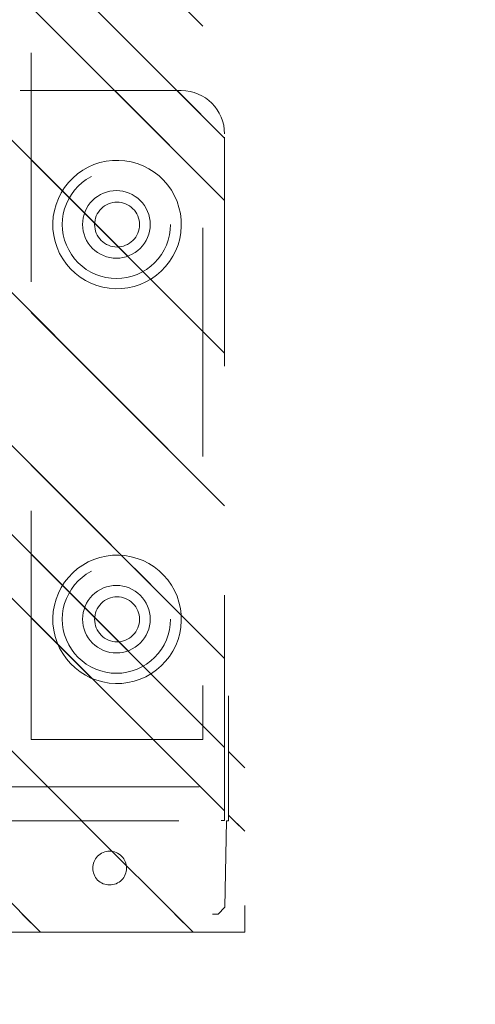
# Model space of a CAD drawing. Header units: inches. Extents: x -407.5 to -311.5, y -87.6 to -3.7.
# Tile 9 of 42: x -352 to -349.3, y -73 to -67.3. Entities that reach past the tile are written whole.
import ezdxf

# ---------------------------------------------------------------- set-up
doc = ezdxf.new("R2010")
doc.units = ezdxf.units.IN
doc.header["$LTSCALE"] = 32
doc.header["$MEASUREMENT"] = 0
doc.linetypes.add('Dash Style-1', pattern=[0.083328, 0.041656, -0.041672])
for name, color, linetype, lineweight in [('DashLineFill', 7, 'Dash Style-1', 13), ('Drawing', 7, 'Continuous', 18), ('None', 7, 'Continuous', 18), ('SolidLine', 7, 'Continuous', 15)]:
    doc.layers.add(name, color=color, linetype=linetype, lineweight=lineweight)
pattern_1 = [(45, (0, 0), (-1.61301565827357, 1.935715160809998), []), (45, (-1.0608, 1.0608), (-0.4723460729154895, 0.4167612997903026), [])]

# ---------------------------------------------------------------- blocks, each defined once
blk = doc.blocks.new('1BRPT9-Bracket (2D)')
at = {"layer": 'DashLineFill', "linetype": 'Continuous', "lineweight": 13}
h = blk.add_hatch(dxfattribs=at)
h.set_pattern_fill('Steel', color=253, style=0, pattern_type=2)
h.set_pattern_definition(pattern_1)
edge = h.paths.add_edge_path()
edge.add_arc((1.677931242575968, -8.488188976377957), 0.2519685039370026, 269.999999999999, 360.0000000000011)
edge.add_line((1.929899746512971, -8.488188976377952), (1.929899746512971, -7.480314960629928))
edge.add_line((1.929899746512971, -7.480314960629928), (2.323600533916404, -7.480314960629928))
edge.add_line((2.323600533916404, -7.480314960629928), (2.323600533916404, 7.461135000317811))
edge.add_line((2.323600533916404, 7.461135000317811), (1.929899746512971, 7.480314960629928))
edge.add_line((1.929899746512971, 7.480314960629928), (1.929899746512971, 8.488188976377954))
edge.add_arc((1.677931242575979, 8.488188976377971), 0.2519685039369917, 359.999999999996, 450.0000000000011)
edge.add_line((1.677931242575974, 8.740157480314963), (-2.32206875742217, 8.740157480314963))
edge.add_line((-2.32206875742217, 8.740157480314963), (-2.32206875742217, -8.74015748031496))
edge.add_line((-2.32206875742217, -8.74015748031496), (1.677931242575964, -8.74015748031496))
h = blk.add_hatch(dxfattribs=at)
h.set_pattern_fill('Steel', color=253, style=0, pattern_type=2)
h.set_pattern_definition(pattern_1)
h.paths.add_polyline_path([(-1.148840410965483, -8.425196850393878), (-1.179711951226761, -8.423680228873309), (-1.210286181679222, -8.419144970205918), (-1.240268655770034, -8.411634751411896), (-1.269370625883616, -8.401221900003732), (-1.297311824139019, -8.388006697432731), (-1.32382316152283, -8.372116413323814), (-1.348649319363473, -8.353704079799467), (-1.371551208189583, -8.33294701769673), (-1.392308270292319, -8.31004512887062), (-1.410720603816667, -8.285218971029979), (-1.426610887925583, -8.258707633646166), (-1.439826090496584, -8.230766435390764), (-1.450238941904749, -8.201664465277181), (-1.457749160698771, -8.17168199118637), (-1.462284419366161, -8.141107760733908), (-1.463801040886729, -8.11023622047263), (-1.462284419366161, -8.079364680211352), (-1.457749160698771, -8.048790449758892), (-1.450238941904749, -8.018807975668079), (-1.439826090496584, -7.989706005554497), (-1.426610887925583, -7.961764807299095), (-1.410720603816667, -7.935253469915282), (-1.392308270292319, -7.91042731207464), (-1.371551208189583, -7.887525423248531), (-1.348649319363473, -7.866768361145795), (-1.32382316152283, -7.848356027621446), (-1.297311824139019, -7.832465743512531), (-1.269370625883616, -7.819250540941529), (-1.240268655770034, -7.808837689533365), (-1.210286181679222, -7.801327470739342), (-1.179711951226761, -7.796792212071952), (-1.148840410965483, -7.795275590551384), (-1.117968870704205, -7.796792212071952), (-1.087394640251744, -7.801327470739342), (-1.057412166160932, -7.808837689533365), (-1.02831019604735, -7.819250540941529), (-1.000368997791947, -7.832465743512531), (-0.9738576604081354, -7.848356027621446), (-0.9490315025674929, -7.866768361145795), (-0.926129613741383, -7.887525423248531), (-0.905372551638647, -7.91042731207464), (-0.8869602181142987, -7.935253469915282), (-0.8710699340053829, -7.961764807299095), (-0.8578547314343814, -7.989706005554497), (-0.8474418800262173, -8.018807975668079), (-0.8399316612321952, -8.048790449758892), (-0.8353964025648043, -8.079364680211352), (-0.8338797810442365, -8.11023622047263), (-0.8353964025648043, -8.141107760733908), (-0.8399316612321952, -8.17168199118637), (-0.8474418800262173, -8.201664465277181), (-0.8578547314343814, -8.230766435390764), (-0.8710699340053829, -8.258707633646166), (-0.8869602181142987, -8.285218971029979), (-0.905372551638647, -8.31004512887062), (-0.926129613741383, -8.33294701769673), (-0.9490315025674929, -8.353704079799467), (-0.9738576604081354, -8.372116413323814), (-1.000368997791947, -8.388006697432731), (-1.02831019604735, -8.401221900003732), (-1.057412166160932, -8.411634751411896), (-1.087394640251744, -8.419144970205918), (-1.117968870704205, -8.423680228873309)])
h = blk.add_hatch(dxfattribs=at)
h.set_pattern_fill('Steel', color=253, style=0, pattern_type=2)
h.set_pattern_definition(pattern_1)
h.paths.add_polyline_path([(1.150372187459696, -8.425196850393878), (1.119500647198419, -8.423680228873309), (1.088926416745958, -8.419144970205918), (1.058943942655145, -8.411634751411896), (1.029841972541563, -8.401221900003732), (1.00190077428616, -8.388006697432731), (0.9753894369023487, -8.372116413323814), (0.9505632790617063, -8.353704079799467), (0.9276613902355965, -8.33294701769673), (0.9069043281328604, -8.31004512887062), (0.8884919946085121, -8.285218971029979), (0.8726017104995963, -8.258707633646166), (0.8593865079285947, -8.230766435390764), (0.8489736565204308, -8.201664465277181), (0.8414634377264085, -8.17168199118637), (0.8369281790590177, -8.141107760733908), (0.8354115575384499, -8.11023622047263), (0.8369281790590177, -8.079364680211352), (0.8414634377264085, -8.048790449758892), (0.8489736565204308, -8.018807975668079), (0.8593865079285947, -7.989706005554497), (0.8726017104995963, -7.961764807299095), (0.8884919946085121, -7.935253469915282), (0.9069043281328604, -7.91042731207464), (0.9276613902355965, -7.887525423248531), (0.9505632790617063, -7.866768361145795), (0.9753894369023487, -7.848356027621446), (1.00190077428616, -7.832465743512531), (1.029841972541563, -7.819250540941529), (1.058943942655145, -7.808837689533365), (1.088926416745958, -7.801327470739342), (1.119500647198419, -7.796792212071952), (1.150372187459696, -7.795275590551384), (1.181243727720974, -7.796792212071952), (1.211817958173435, -7.801327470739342), (1.241800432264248, -7.808837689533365), (1.27090240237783, -7.819250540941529), (1.298843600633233, -7.832465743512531), (1.325354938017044, -7.848356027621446), (1.350181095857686, -7.866768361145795), (1.373082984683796, -7.887525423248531), (1.393840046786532, -7.91042731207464), (1.41225238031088, -7.935253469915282), (1.428142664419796, -7.961764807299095), (1.441357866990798, -7.989706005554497), (1.451770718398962, -8.018807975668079), (1.459280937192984, -8.048790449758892), (1.463816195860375, -8.079364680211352), (1.465332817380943, -8.11023622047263), (1.463816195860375, -8.141107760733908), (1.459280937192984, -8.17168199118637), (1.451770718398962, -8.201664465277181), (1.441357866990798, -8.230766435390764), (1.428142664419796, -8.258707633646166), (1.41225238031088, -8.285218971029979), (1.393840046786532, -8.31004512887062), (1.373082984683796, -8.33294701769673), (1.350181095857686, -8.353704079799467), (1.325354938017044, -8.372116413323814), (1.298843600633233, -8.388006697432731), (1.27090240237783, -8.401221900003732), (1.241800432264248, -8.411634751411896), (1.211817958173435, -8.419144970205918), (1.181243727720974, -8.423680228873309)])
h = blk.add_hatch(dxfattribs=at)
h.set_pattern_fill('Steel', color=253, style=0, pattern_type=2)
h.set_pattern_definition(pattern_1)
h.paths.add_polyline_path([(-1.148840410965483, -8.307086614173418), (-1.168135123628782, -8.306138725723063), (-1.187244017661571, -8.303304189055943), (-1.20598306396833, -8.29861030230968), (-1.22417179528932, -8.292102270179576), (-1.241635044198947, -8.2838427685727), (-1.25820463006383, -8.273911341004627), (-1.273720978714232, -8.262403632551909), (-1.288034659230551, -8.2494304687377), (-1.301007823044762, -8.23511678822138), (-1.31251553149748, -8.219600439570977), (-1.322446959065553, -8.203030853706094), (-1.330706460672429, -8.185567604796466), (-1.337214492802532, -8.167378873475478), (-1.341908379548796, -8.148639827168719), (-1.344742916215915, -8.12953093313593), (-1.34569080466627, -8.11023622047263), (-1.344742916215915, -8.090941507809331), (-1.341908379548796, -8.071832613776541), (-1.337214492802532, -8.053093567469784), (-1.330706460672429, -8.034904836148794), (-1.322446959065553, -8.017441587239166), (-1.31251553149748, -8.000872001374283), (-1.301007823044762, -7.985355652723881), (-1.288034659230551, -7.971041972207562), (-1.273720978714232, -7.958068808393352), (-1.25820463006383, -7.946561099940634), (-1.241635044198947, -7.936629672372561), (-1.22417179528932, -7.928370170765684), (-1.20598306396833, -7.921862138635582), (-1.187244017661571, -7.917168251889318), (-1.168135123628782, -7.914333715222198), (-1.148840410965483, -7.913385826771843), (-1.129545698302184, -7.914333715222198), (-1.110436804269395, -7.917168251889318), (-1.091697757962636, -7.921862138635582), (-1.073509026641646, -7.928370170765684), (-1.056045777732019, -7.936629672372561), (-1.039476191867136, -7.946561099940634), (-1.023959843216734, -7.958068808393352), (-1.009646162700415, -7.971041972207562), (-0.996672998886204, -7.985355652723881), (-0.9851652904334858, -8.000872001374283), (-0.975233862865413, -8.017441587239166), (-0.9669743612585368, -8.034904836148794), (-0.960466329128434, -8.053093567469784), (-0.9557724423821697, -8.071832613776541), (-0.9529379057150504, -8.090941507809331), (-0.9519900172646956, -8.11023622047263), (-0.9529379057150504, -8.12953093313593), (-0.9557724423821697, -8.148639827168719), (-0.960466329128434, -8.167378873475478), (-0.9669743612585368, -8.185567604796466), (-0.975233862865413, -8.203030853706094), (-0.9851652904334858, -8.219600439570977), (-0.996672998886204, -8.23511678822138), (-1.009646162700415, -8.2494304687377), (-1.023959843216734, -8.262403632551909), (-1.039476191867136, -8.273911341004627), (-1.056045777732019, -8.2838427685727), (-1.073509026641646, -8.292102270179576), (-1.091697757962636, -8.29861030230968), (-1.110436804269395, -8.303304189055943), (-1.129545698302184, -8.306138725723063)])
h = blk.add_hatch(dxfattribs=at)
h.set_pattern_fill('Steel', color=253, style=0, pattern_type=2)
h.set_pattern_definition(pattern_1)
h.paths.add_polyline_path([(1.150372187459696, -8.307086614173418), (1.131077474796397, -8.306138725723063), (1.111968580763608, -8.303304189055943), (1.093229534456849, -8.29861030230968), (1.07504080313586, -8.292102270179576), (1.057577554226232, -8.2838427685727), (1.04100796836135, -8.273911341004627), (1.025491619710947, -8.262403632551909), (1.011177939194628, -8.2494304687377), (0.9982047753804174, -8.23511678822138), (0.9866970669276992, -8.219600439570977), (0.9767656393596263, -8.203030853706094), (0.9685061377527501, -8.185567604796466), (0.9619981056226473, -8.167378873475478), (0.9573042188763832, -8.148639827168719), (0.9544696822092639, -8.12953093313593), (0.9535217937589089, -8.11023622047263), (0.9544696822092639, -8.090941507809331), (0.9573042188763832, -8.071832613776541), (0.9619981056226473, -8.053093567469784), (0.9685061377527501, -8.034904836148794), (0.9767656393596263, -8.017441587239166), (0.9866970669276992, -8.000872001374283), (0.9982047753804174, -7.985355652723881), (1.011177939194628, -7.971041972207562), (1.025491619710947, -7.958068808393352), (1.04100796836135, -7.946561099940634), (1.057577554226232, -7.936629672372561), (1.07504080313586, -7.928370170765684), (1.093229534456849, -7.921862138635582), (1.111968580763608, -7.917168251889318), (1.131077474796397, -7.914333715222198), (1.150372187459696, -7.913385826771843), (1.169666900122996, -7.914333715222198), (1.188775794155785, -7.917168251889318), (1.207514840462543, -7.921862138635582), (1.225703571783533, -7.928370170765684), (1.243166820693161, -7.936629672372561), (1.259736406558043, -7.946561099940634), (1.275252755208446, -7.958068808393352), (1.289566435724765, -7.971041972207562), (1.302539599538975, -7.985355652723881), (1.314047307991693, -8.000872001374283), (1.323978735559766, -8.017441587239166), (1.332238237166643, -8.034904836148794), (1.338746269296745, -8.053093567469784), (1.34344015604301, -8.071832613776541), (1.346274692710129, -8.090941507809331), (1.347222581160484, -8.11023622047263), (1.346274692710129, -8.12953093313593), (1.34344015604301, -8.148639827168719), (1.338746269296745, -8.167378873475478), (1.332238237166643, -8.185567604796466), (1.323978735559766, -8.203030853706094), (1.314047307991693, -8.219600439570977), (1.302539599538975, -8.23511678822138), (1.289566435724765, -8.2494304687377), (1.275252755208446, -8.262403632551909), (1.259736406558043, -8.273911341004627), (1.243166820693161, -8.2838427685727), (1.225703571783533, -8.292102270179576), (1.207514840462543, -8.29861030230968), (1.188775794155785, -8.303304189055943), (1.169666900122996, -8.306138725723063)])
at = {"layer": 'DashLineFill'}
blk.add_line((-2.125218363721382, 8.740157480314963), (-2.125218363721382, -8.74015748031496), dxfattribs=at)
at = {"layer": 'DashLineFill', "flags": 128}
blk.add_lwpolyline([(1.677931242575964, -8.74015748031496, 0.4142135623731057), (1.929899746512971, -8.488188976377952), (1.929899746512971, -7.480314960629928), (2.323600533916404, -7.480314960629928), (2.323600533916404, 7.461135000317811), (1.929899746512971, 7.480314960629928), (1.929899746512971, 8.488188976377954, 0.4142135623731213), (1.677931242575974, 8.740157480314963), (-2.32206875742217, 8.740157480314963), (-2.32206875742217, -8.74015748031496)], format="xyb", close=True, dxfattribs=at)
for points in [[(-1.148840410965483, -8.425196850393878), (-1.179711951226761, -8.423680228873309), (-1.210286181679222, -8.419144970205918), (-1.240268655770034, -8.411634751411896), (-1.269370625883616, -8.401221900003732), (-1.297311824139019, -8.388006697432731), (-1.32382316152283, -8.372116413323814), (-1.348649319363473, -8.353704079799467), (-1.371551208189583, -8.33294701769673), (-1.392308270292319, -8.31004512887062), (-1.410720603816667, -8.285218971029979), (-1.426610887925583, -8.258707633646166), (-1.439826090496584, -8.230766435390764), (-1.450238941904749, -8.201664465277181), (-1.457749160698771, -8.17168199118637), (-1.462284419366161, -8.141107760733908), (-1.463801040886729, -8.11023622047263), (-1.462284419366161, -8.079364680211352), (-1.457749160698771, -8.048790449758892), (-1.450238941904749, -8.018807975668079), (-1.439826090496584, -7.989706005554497), (-1.426610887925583, -7.961764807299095), (-1.410720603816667, -7.935253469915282), (-1.392308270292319, -7.91042731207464), (-1.371551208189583, -7.887525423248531), (-1.348649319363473, -7.866768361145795), (-1.32382316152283, -7.848356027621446), (-1.297311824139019, -7.832465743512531), (-1.269370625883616, -7.819250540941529), (-1.240268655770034, -7.808837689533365), (-1.210286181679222, -7.801327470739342), (-1.179711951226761, -7.796792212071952), (-1.148840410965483, -7.795275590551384), (-1.117968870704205, -7.796792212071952), (-1.087394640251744, -7.801327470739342), (-1.057412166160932, -7.808837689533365), (-1.02831019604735, -7.819250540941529), (-1.000368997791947, -7.832465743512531), (-0.9738576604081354, -7.848356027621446), (-0.9490315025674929, -7.866768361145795), (-0.926129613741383, -7.887525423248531), (-0.905372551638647, -7.91042731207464), (-0.8869602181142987, -7.935253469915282), (-0.8710699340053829, -7.961764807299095), (-0.8578547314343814, -7.989706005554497), (-0.8474418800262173, -8.018807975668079), (-0.8399316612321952, -8.048790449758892), (-0.8353964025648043, -8.079364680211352), (-0.8338797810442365, -8.11023622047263), (-0.8353964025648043, -8.141107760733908), (-0.8399316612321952, -8.17168199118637), (-0.8474418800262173, -8.201664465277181), (-0.8578547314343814, -8.230766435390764), (-0.8710699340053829, -8.258707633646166), (-0.8869602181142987, -8.285218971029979), (-0.905372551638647, -8.31004512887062), (-0.926129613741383, -8.33294701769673), (-0.9490315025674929, -8.353704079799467), (-0.9738576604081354, -8.372116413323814), (-1.000368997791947, -8.388006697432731), (-1.02831019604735, -8.401221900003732), (-1.057412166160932, -8.411634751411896), (-1.087394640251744, -8.419144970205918), (-1.117968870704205, -8.423680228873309)], [(1.150372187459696, -8.425196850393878), (1.119500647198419, -8.423680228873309), (1.088926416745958, -8.419144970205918), (1.058943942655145, -8.411634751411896), (1.029841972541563, -8.401221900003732), (1.00190077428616, -8.388006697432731), (0.9753894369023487, -8.372116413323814), (0.9505632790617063, -8.353704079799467), (0.9276613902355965, -8.33294701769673), (0.9069043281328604, -8.31004512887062), (0.8884919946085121, -8.285218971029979), (0.8726017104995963, -8.258707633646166), (0.8593865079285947, -8.230766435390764), (0.8489736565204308, -8.201664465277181), (0.8414634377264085, -8.17168199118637), (0.8369281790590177, -8.141107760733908), (0.8354115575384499, -8.11023622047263), (0.8369281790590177, -8.079364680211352), (0.8414634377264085, -8.048790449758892), (0.8489736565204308, -8.018807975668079), (0.8593865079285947, -7.989706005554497), (0.8726017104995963, -7.961764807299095), (0.8884919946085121, -7.935253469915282), (0.9069043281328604, -7.91042731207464), (0.9276613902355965, -7.887525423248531), (0.9505632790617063, -7.866768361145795), (0.9753894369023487, -7.848356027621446), (1.00190077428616, -7.832465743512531), (1.029841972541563, -7.819250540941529), (1.058943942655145, -7.808837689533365), (1.088926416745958, -7.801327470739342), (1.119500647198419, -7.796792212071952), (1.150372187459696, -7.795275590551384), (1.181243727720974, -7.796792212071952), (1.211817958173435, -7.801327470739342), (1.241800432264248, -7.808837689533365), (1.27090240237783, -7.819250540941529), (1.298843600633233, -7.832465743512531), (1.325354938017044, -7.848356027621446), (1.350181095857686, -7.866768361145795), (1.373082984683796, -7.887525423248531), (1.393840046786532, -7.91042731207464), (1.41225238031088, -7.935253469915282), (1.428142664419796, -7.961764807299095), (1.441357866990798, -7.989706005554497), (1.451770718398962, -8.018807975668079), (1.459280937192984, -8.048790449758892), (1.463816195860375, -8.079364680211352), (1.465332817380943, -8.11023622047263), (1.463816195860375, -8.141107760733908), (1.459280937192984, -8.17168199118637), (1.451770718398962, -8.201664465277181), (1.441357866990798, -8.230766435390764), (1.428142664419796, -8.258707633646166), (1.41225238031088, -8.285218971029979), (1.393840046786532, -8.31004512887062), (1.373082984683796, -8.33294701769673), (1.350181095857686, -8.353704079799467), (1.325354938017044, -8.372116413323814), (1.298843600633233, -8.388006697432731), (1.27090240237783, -8.401221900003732), (1.241800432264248, -8.411634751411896), (1.211817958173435, -8.419144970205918), (1.181243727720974, -8.423680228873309)], [(-1.148840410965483, -8.307086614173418), (-1.168135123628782, -8.306138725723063), (-1.187244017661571, -8.303304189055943), (-1.20598306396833, -8.29861030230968), (-1.22417179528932, -8.292102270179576), (-1.241635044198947, -8.2838427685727), (-1.25820463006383, -8.273911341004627), (-1.273720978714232, -8.262403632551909), (-1.288034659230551, -8.2494304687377), (-1.301007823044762, -8.23511678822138), (-1.31251553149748, -8.219600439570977), (-1.322446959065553, -8.203030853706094), (-1.330706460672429, -8.185567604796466), (-1.337214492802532, -8.167378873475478), (-1.341908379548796, -8.148639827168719), (-1.344742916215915, -8.12953093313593), (-1.34569080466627, -8.11023622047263), (-1.344742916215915, -8.090941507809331), (-1.341908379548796, -8.071832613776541), (-1.337214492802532, -8.053093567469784), (-1.330706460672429, -8.034904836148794), (-1.322446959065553, -8.017441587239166), (-1.31251553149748, -8.000872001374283), (-1.301007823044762, -7.985355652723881), (-1.288034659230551, -7.971041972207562), (-1.273720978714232, -7.958068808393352), (-1.25820463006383, -7.946561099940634), (-1.241635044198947, -7.936629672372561), (-1.22417179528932, -7.928370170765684), (-1.20598306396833, -7.921862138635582), (-1.187244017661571, -7.917168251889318), (-1.168135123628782, -7.914333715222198), (-1.148840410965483, -7.913385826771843), (-1.129545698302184, -7.914333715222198), (-1.110436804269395, -7.917168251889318), (-1.091697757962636, -7.921862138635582), (-1.073509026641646, -7.928370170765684), (-1.056045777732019, -7.936629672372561), (-1.039476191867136, -7.946561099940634), (-1.023959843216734, -7.958068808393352), (-1.009646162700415, -7.971041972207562), (-0.996672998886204, -7.985355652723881), (-0.9851652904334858, -8.000872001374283), (-0.975233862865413, -8.017441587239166), (-0.9669743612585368, -8.034904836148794), (-0.960466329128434, -8.053093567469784), (-0.9557724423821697, -8.071832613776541), (-0.9529379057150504, -8.090941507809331), (-0.9519900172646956, -8.11023622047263), (-0.9529379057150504, -8.12953093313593), (-0.9557724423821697, -8.148639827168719), (-0.960466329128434, -8.167378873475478), (-0.9669743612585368, -8.185567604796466), (-0.975233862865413, -8.203030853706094), (-0.9851652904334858, -8.219600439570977), (-0.996672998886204, -8.23511678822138), (-1.009646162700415, -8.2494304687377), (-1.023959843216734, -8.262403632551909), (-1.039476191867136, -8.273911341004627), (-1.056045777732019, -8.2838427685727), (-1.073509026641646, -8.292102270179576), (-1.091697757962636, -8.29861030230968), (-1.110436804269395, -8.303304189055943), (-1.129545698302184, -8.306138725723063)], [(1.150372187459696, -8.307086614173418), (1.131077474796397, -8.306138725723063), (1.111968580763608, -8.303304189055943), (1.093229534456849, -8.29861030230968), (1.07504080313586, -8.292102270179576), (1.057577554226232, -8.2838427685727), (1.04100796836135, -8.273911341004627), (1.025491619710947, -8.262403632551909), (1.011177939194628, -8.2494304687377), (0.9982047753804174, -8.23511678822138), (0.9866970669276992, -8.219600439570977), (0.9767656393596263, -8.203030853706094), (0.9685061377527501, -8.185567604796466), (0.9619981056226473, -8.167378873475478), (0.9573042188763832, -8.148639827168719), (0.9544696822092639, -8.12953093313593), (0.9535217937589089, -8.11023622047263), (0.9544696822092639, -8.090941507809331), (0.9573042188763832, -8.071832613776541), (0.9619981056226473, -8.053093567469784), (0.9685061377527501, -8.034904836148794), (0.9767656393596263, -8.017441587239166), (0.9866970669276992, -8.000872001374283), (0.9982047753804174, -7.985355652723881), (1.011177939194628, -7.971041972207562), (1.025491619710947, -7.958068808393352), (1.04100796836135, -7.946561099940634), (1.057577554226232, -7.936629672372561), (1.07504080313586, -7.928370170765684), (1.093229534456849, -7.921862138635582), (1.111968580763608, -7.917168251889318), (1.131077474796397, -7.914333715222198), (1.150372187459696, -7.913385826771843), (1.169666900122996, -7.914333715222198), (1.188775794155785, -7.917168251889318), (1.207514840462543, -7.921862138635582), (1.225703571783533, -7.928370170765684), (1.243166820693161, -7.936629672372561), (1.259736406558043, -7.946561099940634), (1.275252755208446, -7.958068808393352), (1.289566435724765, -7.971041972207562), (1.302539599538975, -7.985355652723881), (1.314047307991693, -8.000872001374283), (1.323978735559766, -8.017441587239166), (1.332238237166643, -8.034904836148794), (1.338746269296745, -8.053093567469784), (1.34344015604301, -8.071832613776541), (1.346274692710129, -8.090941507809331), (1.347222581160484, -8.11023622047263), (1.346274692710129, -8.12953093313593), (1.34344015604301, -8.148639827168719), (1.338746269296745, -8.167378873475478), (1.332238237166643, -8.185567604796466), (1.323978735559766, -8.203030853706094), (1.314047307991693, -8.219600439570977), (1.302539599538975, -8.23511678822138), (1.289566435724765, -8.2494304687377), (1.275252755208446, -8.262403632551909), (1.259736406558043, -8.273911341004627), (1.243166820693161, -8.2838427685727), (1.225703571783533, -8.292102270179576), (1.207514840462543, -8.29861030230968), (1.188775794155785, -8.303304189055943), (1.169666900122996, -8.306138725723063)]]:
    blk.add_lwpolyline(points, close=True, dxfattribs=at)
blk = doc.blocks.new('1BRPT8_Cover (2D)')
at = {"layer": 'DashLineFill', "linetype": 'Continuous', "lineweight": 13}
h = blk.add_hatch(dxfattribs=at)
h.set_pattern_fill('Steel', color=253, style=0, pattern_type=2)
h.set_pattern_definition(pattern_1)
h.paths.add_polyline_path([(-1.594488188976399, -8.763779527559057), (-2.322834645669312, -8.763779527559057), (-2.322834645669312, -8.751066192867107), (-2.826068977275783, -8.742282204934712), (-2.866441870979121, -8.70280193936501), (-2.866441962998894, -6.672971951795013), (-2.84717538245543, -6.653289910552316), (-2.322834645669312, -6.644137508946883), (-2.322834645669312, -6.584208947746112), (-2.847175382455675, -6.575056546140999), (-2.866441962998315, -6.555374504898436), (-2.866441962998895, -4.468247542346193), (-2.847175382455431, -4.448565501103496), (-2.322834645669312, -4.439413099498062), (-2.322834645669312, -4.37948453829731), (-2.847175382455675, -4.370332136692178), (-2.866441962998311, -4.350650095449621), (-2.866441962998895, -2.263523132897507), (-2.847175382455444, -2.243841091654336), (-2.322834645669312, -2.234688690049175), (-2.322834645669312, -2.174760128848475), (-2.847175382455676, -2.165607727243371), (-2.866441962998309, -2.145925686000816), (-2.866441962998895, -0.05879872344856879), (-2.847175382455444, -0.03911668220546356), (-2.322834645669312, -0.02996428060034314), (-2.322834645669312, 0.02996428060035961), (-2.847175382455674, 0.03911668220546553), (-2.866441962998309, 0.05879872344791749), (-2.866441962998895, 2.145925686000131), (-2.847175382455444, 2.165607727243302), (-2.322834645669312, 2.174760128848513), (-2.322834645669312, 2.234688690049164), (-2.847175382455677, 2.243841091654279), (-2.866441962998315, 2.263523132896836), (-2.866441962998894, 4.350650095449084), (-2.84717538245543, 4.37033213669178), (-2.322834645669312, 4.379484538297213), (-2.322834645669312, 4.439413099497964), (-2.847175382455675, 4.448565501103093), (-2.866441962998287, 4.46824754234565), (-2.865499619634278, 6.55537450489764), (-2.84717538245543, 6.575056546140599), (-2.322834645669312, 6.584208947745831), (-2.322834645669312, 6.644137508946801), (-2.847175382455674, 6.653289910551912), (-2.866441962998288, 6.672971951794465), (-2.866441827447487, 8.702801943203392), (-2.826068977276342, 8.742282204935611), (-1.594488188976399, 8.763779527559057), (-1.594488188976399, 8.858267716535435), (-2.97244094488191, 8.858267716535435), (-2.97244094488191, -8.858267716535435), (-1.594488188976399, -8.858267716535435)])
h = blk.add_hatch(dxfattribs=at)
h.set_pattern_fill('Steel', color=253, style=0, pattern_type=2)
h.set_pattern_definition(pattern_1)
h.paths.add_polyline_path([(-2.322834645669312, 8.858267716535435), (-2.322834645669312, -8.858267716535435), (-2.97244094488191, -8.858267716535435), (-2.97244094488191, 8.858267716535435)])
at = {"layer": 'DashLineFill', "flags": 128}
for points in [[(-1.594488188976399, -8.763779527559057), (-2.322834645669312, -8.763779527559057), (-2.322834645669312, -8.751066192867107), (-2.826068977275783, -8.742282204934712), (-2.866441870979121, -8.70280193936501), (-2.866441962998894, -6.672971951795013), (-2.84717538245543, -6.653289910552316), (-2.322834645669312, -6.644137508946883), (-2.322834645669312, -6.584208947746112), (-2.847175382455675, -6.575056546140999), (-2.866441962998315, -6.555374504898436), (-2.866441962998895, -4.468247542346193), (-2.847175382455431, -4.448565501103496), (-2.322834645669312, -4.439413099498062), (-2.322834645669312, -4.37948453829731), (-2.847175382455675, -4.370332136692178), (-2.866441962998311, -4.350650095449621), (-2.866441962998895, -2.263523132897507), (-2.847175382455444, -2.243841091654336), (-2.322834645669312, -2.234688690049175), (-2.322834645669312, -2.174760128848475), (-2.847175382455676, -2.165607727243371), (-2.866441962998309, -2.145925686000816), (-2.866441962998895, -0.05879872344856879), (-2.847175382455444, -0.03911668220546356), (-2.322834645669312, -0.02996428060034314), (-2.322834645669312, 0.02996428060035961), (-2.847175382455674, 0.03911668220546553), (-2.866441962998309, 0.05879872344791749), (-2.866441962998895, 2.145925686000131), (-2.847175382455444, 2.165607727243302), (-2.322834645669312, 2.174760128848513), (-2.322834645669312, 2.234688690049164), (-2.847175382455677, 2.243841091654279), (-2.866441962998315, 2.263523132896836), (-2.866441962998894, 4.350650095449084), (-2.84717538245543, 4.37033213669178), (-2.322834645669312, 4.379484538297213), (-2.322834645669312, 4.439413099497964), (-2.847175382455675, 4.448565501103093), (-2.866441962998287, 4.46824754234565), (-2.865499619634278, 6.55537450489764), (-2.84717538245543, 6.575056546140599), (-2.322834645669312, 6.584208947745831), (-2.322834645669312, 6.644137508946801), (-2.847175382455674, 6.653289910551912), (-2.866441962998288, 6.672971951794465), (-2.866441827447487, 8.702801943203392), (-2.826068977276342, 8.742282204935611), (-1.594488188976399, 8.763779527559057), (-1.594488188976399, 8.858267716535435), (-2.97244094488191, 8.858267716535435), (-2.97244094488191, -8.858267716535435), (-1.594488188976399, -8.858267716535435)], [(-2.322834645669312, 8.858267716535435), (-2.322834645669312, -8.858267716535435), (-2.97244094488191, -8.858267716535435), (-2.97244094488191, 8.858267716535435)]]:
    blk.add_lwpolyline(points, close=True, dxfattribs=at)
at = {"layer": 'SolidLine', "flags": 128}
blk.add_lwpolyline([(-2.500000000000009, -8.070866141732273), (-2.500473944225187, -8.080513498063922), (-2.501891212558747, -8.09006794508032), (-2.504238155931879, -8.099437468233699), (-2.507492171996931, -8.108531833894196), (-2.511621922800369, -8.11726345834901), (-2.516587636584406, -8.125548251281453), (-2.522341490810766, -8.133306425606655), (-2.528828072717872, -8.140463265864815), (-2.535984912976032, -8.146949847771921), (-2.543743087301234, -8.15270370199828), (-2.552027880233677, -8.157669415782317), (-2.560759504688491, -8.161799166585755), (-2.569853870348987, -8.165053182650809), (-2.579223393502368, -8.16740012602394), (-2.588777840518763, -8.1688173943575), (-2.598425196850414, -8.169291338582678), (-2.608072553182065, -8.1688173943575), (-2.61762700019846, -8.16740012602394), (-2.626996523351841, -8.165053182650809), (-2.636090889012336, -8.161799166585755), (-2.644822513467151, -8.157669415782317), (-2.653107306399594, -8.15270370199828), (-2.660865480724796, -8.146949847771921), (-2.668022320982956, -8.140463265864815), (-2.674508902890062, -8.133306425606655), (-2.680262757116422, -8.125548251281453), (-2.685228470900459, -8.11726345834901), (-2.689358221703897, -8.108531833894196), (-2.692612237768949, -8.099437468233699), (-2.694959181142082, -8.09006794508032), (-2.696376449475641, -8.080513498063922), (-2.696850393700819, -8.070866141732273), (-2.696376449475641, -8.061218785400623), (-2.694959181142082, -8.051664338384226), (-2.692612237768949, -8.042294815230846), (-2.689358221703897, -8.03320044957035), (-2.685228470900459, -8.024468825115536), (-2.680262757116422, -8.016184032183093), (-2.674508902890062, -8.00842585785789), (-2.668022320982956, -8.00126901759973), (-2.660865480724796, -7.994782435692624), (-2.653107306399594, -7.989028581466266), (-2.644822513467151, -7.984062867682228), (-2.636090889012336, -7.97993311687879), (-2.626996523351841, -7.976679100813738), (-2.61762700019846, -7.974332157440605), (-2.608072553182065, -7.972914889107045), (-2.598425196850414, -7.972440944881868), (-2.588777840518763, -7.972914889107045), (-2.579223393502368, -7.974332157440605), (-2.569853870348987, -7.976679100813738), (-2.560759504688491, -7.97993311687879), (-2.552027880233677, -7.984062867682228), (-2.543743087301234, -7.989028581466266), (-2.535984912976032, -7.994782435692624), (-2.528828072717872, -8.00126901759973), (-2.522341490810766, -8.00842585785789), (-2.516587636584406, -8.016184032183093), (-2.511621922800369, -8.024468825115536), (-2.507492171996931, -8.03320044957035), (-2.504238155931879, -8.042294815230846), (-2.501891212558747, -8.051664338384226), (-2.500473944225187, -8.061218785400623)], close=True, dxfattribs=at)
blk = doc.blocks.new('1BRPT6-LeftBeam (2D)')
at = {"layer": 'DashLineFill', "linetype": 'Continuous', "lineweight": 13}
h = blk.add_hatch(dxfattribs=at)
h.set_pattern_fill('Steel', color=253, style=0, pattern_type=2)
h.set_pattern_definition(pattern_1)
h.paths.add_polyline_path([(-1.850393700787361, 0.5000000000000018), (20.47244094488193, 0.5000000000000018), (20.47244094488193, -0.4999999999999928), (-1.850393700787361, -0.4999999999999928)])
at = {"layer": 'DashLineFill', "flags": 128}
blk.add_lwpolyline([(-1.850393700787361, 0.5000000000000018), (20.47244094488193, 0.5000000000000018), (20.47244094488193, -0.4999999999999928), (-1.850393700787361, -0.4999999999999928)], close=True, dxfattribs=at)
at = {"layer": 'SolidLine', "flags": 128}
for points in [[(-1.176804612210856, 0.3730440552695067), (-1.140108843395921, 0.373913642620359), (-1.103504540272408, 0.3711822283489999), (-1.067344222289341, 0.3648761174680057), (-1.03197613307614, 0.3550560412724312), (-0.997740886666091, 0.3418165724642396), (-0.9649681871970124, 0.3252852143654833), (-0.9339736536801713, 0.3056211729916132), (-0.9050557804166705, 0.283013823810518), (-0.878493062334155, 0.2576808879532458), (-0.8545413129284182, 0.2298663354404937), (-0.8334312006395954, 0.1998380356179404), (-0.8153660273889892, 0.1678851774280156), (-0.8005197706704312, 0.1343154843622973), (-0.7890354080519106, 0.09945225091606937), (-0.7810235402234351, 0.06363122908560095), (-0.776561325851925, 0.02719739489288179), (-0.7756917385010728, -0.009498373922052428), (-0.7784231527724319, -0.04610267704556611), (-0.784729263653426, -0.08226299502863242), (-0.7945493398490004, -0.1176310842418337), (-0.8077888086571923, -0.1518663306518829), (-0.8243201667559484, -0.1846390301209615), (-0.8439842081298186, -0.2156335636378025), (-0.8665915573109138, -0.2445514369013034), (-0.8919244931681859, -0.2711141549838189), (-0.919739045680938, -0.2950659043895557), (-0.9497673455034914, -0.3161760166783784), (-0.9817202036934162, -0.3342411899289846), (-1.015289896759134, -0.3490874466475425), (-1.050153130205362, -0.3605718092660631), (-1.085974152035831, -0.3685836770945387), (-1.12240798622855, -0.3730458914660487), (-1.159103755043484, -0.373915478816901), (-1.195708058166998, -0.371184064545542), (-1.231868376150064, -0.3648779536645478), (-1.267236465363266, -0.3550578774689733), (-1.301471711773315, -0.3418184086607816), (-1.334244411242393, -0.3252870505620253), (-1.365238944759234, -0.3056230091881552), (-1.394156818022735, -0.28301566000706), (-1.42071953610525, -0.2576827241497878), (-1.444671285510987, -0.2298681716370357), (-1.46578139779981, -0.1998398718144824), (-1.483846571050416, -0.1678870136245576), (-1.498692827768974, -0.1343173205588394), (-1.510177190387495, -0.09945408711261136), (-1.518189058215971, -0.06363306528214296), (-1.522651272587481, -0.02719923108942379), (-1.523520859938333, 0.009496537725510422), (-1.520789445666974, 0.0461008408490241), (-1.514483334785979, 0.08226115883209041), (-1.504663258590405, 0.1176292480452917), (-1.491423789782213, 0.1518644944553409), (-1.474892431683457, 0.1846371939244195), (-1.455228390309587, 0.2156317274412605), (-1.432621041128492, 0.2445496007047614), (-1.407288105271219, 0.2711123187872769), (-1.379473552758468, 0.2950640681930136), (-1.349445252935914, 0.3161741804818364), (-1.317492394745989, 0.3342393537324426), (-1.283922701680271, 0.3490856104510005), (-1.249059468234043, 0.360569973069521), (-1.213238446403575, 0.3685818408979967)], [(1.122407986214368, 0.3730440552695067), (1.159103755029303, 0.373913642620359), (1.195708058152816, 0.3711822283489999), (1.231868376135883, 0.3648761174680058), (1.267236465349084, 0.3550560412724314), (1.301471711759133, 0.3418165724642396), (1.334244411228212, 0.3252852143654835), (1.365238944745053, 0.3056211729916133), (1.394156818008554, 0.2830138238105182), (1.420719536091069, 0.2576808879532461), (1.444671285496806, 0.229866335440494), (1.465781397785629, 0.1998380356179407), (1.483846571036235, 0.167885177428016), (1.498692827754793, 0.1343154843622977), (1.510177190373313, 0.09945225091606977), (1.518189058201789, 0.06363122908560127), (1.522651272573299, 0.0271973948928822), (1.523520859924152, -0.009498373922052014), (1.520789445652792, -0.04610267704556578), (1.514483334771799, -0.08226299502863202), (1.504663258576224, -0.1176310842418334), (1.491423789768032, -0.1518663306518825), (1.474892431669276, -0.1846390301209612), (1.455228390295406, -0.2156335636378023), (1.432621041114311, -0.244551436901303), (1.407288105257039, -0.2711141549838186), (1.379473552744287, -0.2950659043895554), (1.349445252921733, -0.3161760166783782), (1.317492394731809, -0.3342411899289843), (1.28392270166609, -0.3490874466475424), (1.249059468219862, -0.360571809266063), (1.213238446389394, -0.3685836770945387), (1.176804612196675, -0.3730458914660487), (1.140108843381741, -0.373915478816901), (1.103504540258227, -0.371184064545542), (1.067344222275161, -0.3648779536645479), (1.031976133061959, -0.3550578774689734), (0.9977408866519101, -0.3418184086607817), (0.9649681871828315, -0.3252870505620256), (0.9339736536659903, -0.3056230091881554), (0.9050557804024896, -0.2830156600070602), (0.878493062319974, -0.2576827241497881), (0.8545413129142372, -0.229868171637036), (0.8334312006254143, -0.1998398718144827), (0.8153660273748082, -0.167887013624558), (0.8005197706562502, -0.1343173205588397), (0.7890354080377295, -0.09945408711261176), (0.781023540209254, -0.06363306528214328), (0.7765613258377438, -0.02719923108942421), (0.7756917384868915, 0.009496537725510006), (0.7784231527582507, 0.04610084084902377), (0.7847292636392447, 0.08226115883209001), (0.7945493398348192, 0.1176292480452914), (0.807788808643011, 0.1518644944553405), (0.8243201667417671, 0.1846371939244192), (0.8439842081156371, 0.2156317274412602), (0.8665915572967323, 0.244549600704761), (0.8919244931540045, 0.2711123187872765), (0.9197390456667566, 0.2950640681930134), (0.9497673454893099, 0.3161741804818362), (0.9817202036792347, 0.3342393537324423), (1.015289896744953, 0.3490856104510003), (1.050153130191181, 0.360569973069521), (1.085974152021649, 0.3685818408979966)], [(-1.149606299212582, 0.1308464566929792), (-1.136781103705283, 0.1302163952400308), (-1.124079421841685, 0.1283322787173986), (-1.111623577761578, 0.1252122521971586), (-1.099533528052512, 0.1208863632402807), (-1.087925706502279, 0.1153962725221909), (-1.076911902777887, 0.1087948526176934), (-1.06659818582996, 0.1011456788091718), (-1.057083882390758, 0.09252241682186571), (-1.048460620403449, 0.08300811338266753), (-1.040811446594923, 0.07269439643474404), (-1.034210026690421, 0.06168059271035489), (-1.028719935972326, 0.05007277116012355), (-1.024394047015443, 0.03798272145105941), (-1.021274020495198, 0.02552687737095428), (-1.019389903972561, 0.01282519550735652), (-1.018759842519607, 5.821374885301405e-14), (-1.019389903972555, -0.01282519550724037), (-1.021274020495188, -0.02552687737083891), (-1.024394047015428, -0.03798272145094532), (-1.028719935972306, -0.05007277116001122), (-1.034210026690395, -0.06168059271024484), (-1.040811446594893, -0.07269439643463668), (-1.048460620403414, -0.08300811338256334), (-1.05708388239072, -0.09252241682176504), (-1.066598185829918, -0.101145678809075), (-1.076911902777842, -0.1087948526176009), (-1.087925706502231, -0.1153962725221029), (-1.099533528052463, -0.1208863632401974), (-1.111623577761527, -0.1252122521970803), (-1.124079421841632, -0.1283322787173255), (-1.13678110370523, -0.1302163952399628), (-1.149606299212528, -0.1308464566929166), (-1.162431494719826, -0.1302163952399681), (-1.175133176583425, -0.128332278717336), (-1.187589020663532, -0.125212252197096), (-1.199679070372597, -0.120886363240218), (-1.211286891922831, -0.1153962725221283), (-1.222300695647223, -0.1087948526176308), (-1.232614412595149, -0.1011456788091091), (-1.242128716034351, -0.09252241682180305), (-1.250751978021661, -0.08300811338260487), (-1.258401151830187, -0.07269439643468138), (-1.265002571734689, -0.06168059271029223), (-1.270492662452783, -0.05007277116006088), (-1.274818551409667, -0.03798272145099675), (-1.277938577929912, -0.02552687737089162), (-1.279822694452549, -0.01282519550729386), (-1.280452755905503, 4.448287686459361e-15), (-1.279822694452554, 0.01282519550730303), (-1.277938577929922, 0.02552687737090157), (-1.274818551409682, 0.03798272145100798), (-1.270492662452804, 0.05007277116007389), (-1.265002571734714, 0.06168059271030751), (-1.258401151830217, 0.07269439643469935), (-1.250751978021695, 0.083008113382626), (-1.242128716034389, 0.0925224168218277), (-1.232614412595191, 0.1011456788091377), (-1.222300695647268, 0.1087948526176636), (-1.211286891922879, 0.1153962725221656), (-1.199679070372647, 0.1208863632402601), (-1.187589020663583, 0.125212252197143), (-1.175133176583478, 0.1283322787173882), (-1.16243149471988, 0.1302163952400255)], [(1.280452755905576, 4.02907498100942e-14), (1.279822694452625, -0.01282519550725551), (1.27793857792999, -0.02552687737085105), (1.274818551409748, -0.03798272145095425), (1.270492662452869, -0.05007277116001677), (1.265002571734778, -0.06168059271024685), (1.258401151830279, -0.07269439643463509), (1.250751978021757, -0.08300811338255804), (1.242128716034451, -0.09252241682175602), (1.232614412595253, -0.1011456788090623), (1.22230069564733, -0.1087948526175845), (1.211286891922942, -0.1153962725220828), (1.199679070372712, -0.1208863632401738), (1.187589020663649, -0.1252122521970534), (1.175133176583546, -0.1283322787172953), (1.162431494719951, -0.1302163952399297), (1.149606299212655, -0.1308464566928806), (1.136781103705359, -0.1302163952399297), (1.124079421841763, -0.1283322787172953), (1.11162357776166, -0.1252122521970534), (1.099533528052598, -0.1208863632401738), (1.087925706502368, -0.1153962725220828), (1.076911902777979, -0.1087948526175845), (1.066598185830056, -0.1011456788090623), (1.057083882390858, -0.09252241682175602), (1.048460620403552, -0.08300811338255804), (1.04081144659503, -0.07269439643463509), (1.034210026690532, -0.06168059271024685), (1.028719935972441, -0.05007277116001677), (1.024394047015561, -0.03798272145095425), (1.021274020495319, -0.02552687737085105), (1.019389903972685, -0.01282519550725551), (1.018759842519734, 4.02907498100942e-14), (1.019389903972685, 0.01282519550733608), (1.021274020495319, 0.02552687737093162), (1.024394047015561, 0.03798272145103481), (1.028719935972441, 0.05007277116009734), (1.034210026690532, 0.06168059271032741), (1.04081144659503, 0.07269439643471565), (1.048460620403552, 0.0830081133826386), (1.057083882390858, 0.09252241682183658), (1.066598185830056, 0.1011456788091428), (1.076911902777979, 0.108794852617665), (1.087925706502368, 0.1153962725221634), (1.099533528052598, 0.1208863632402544), (1.11162357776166, 0.1252122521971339), (1.124079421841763, 0.1283322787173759), (1.136781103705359, 0.1302163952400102), (1.149606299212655, 0.1308464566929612), (1.162431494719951, 0.1302163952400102), (1.175133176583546, 0.1283322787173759), (1.187589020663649, 0.1252122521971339), (1.199679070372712, 0.1208863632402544), (1.211286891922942, 0.1153962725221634), (1.22230069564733, 0.108794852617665), (1.232614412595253, 0.1011456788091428), (1.242128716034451, 0.09252241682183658), (1.250751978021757, 0.0830081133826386), (1.258401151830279, 0.07269439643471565), (1.265002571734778, 0.06168059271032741), (1.270492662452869, 0.05007277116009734), (1.274818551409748, 0.03798272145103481), (1.27793857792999, 0.02552687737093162), (1.279822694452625, 0.01282519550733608)]]:
    blk.add_lwpolyline(points, close=True, dxfattribs=at)
blk = doc.blocks.new('1BRPT3-MP_leg (2D)')
at = {"layer": 'DashLineFill', "linetype": 'Continuous', "lineweight": 13}
h = blk.add_hatch(dxfattribs=at)
h.set_pattern_fill('Steel', color=253, style=0, pattern_type=2)
h.set_pattern_definition(pattern_1)
edge = h.paths.add_edge_path()
edge.add_arc((-5.436872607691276, -10.15316006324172), 0.1181102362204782, 150.0000000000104, 203.4487630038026, ccw=False)
edge.add_line((-5.539159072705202, -10.0941049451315), (-0.6992352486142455, -1.711110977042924))
edge.add_arc((-0.5969487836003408, -1.770166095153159), 0.1181102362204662, 71.36447612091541, 149.9999999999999, ccw=False)
edge.add_arc((1.318979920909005e-13, 1.9022403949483e-13), 1.750000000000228, 228.6355238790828, 251.36447612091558, ccw=False)
edge.add_arc((-1.23453441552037, -1.402055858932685), 0.118110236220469, -30.000000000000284, 48.63552387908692, ccw=False)
edge.add_line((-1.132247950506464, -1.46111097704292), (-5.97217177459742, -9.844104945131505))
edge.add_arc((-6.074458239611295, -9.7850498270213), 0.1181102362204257, 276.551236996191, 330.00000000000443, ccw=False)
edge.add_arc((-6.003937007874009, -10.39912394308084), 0.5000000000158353, 23.4487630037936, 96.55123699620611, ccw=False)
blk = doc.blocks.new('Group-43')
at = {"layer": 'SolidLine', "color": 7, "rotation": 90}
for name, p in [('1BRPT6-LeftBeam (2D)', (17.32677165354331, -57.5984251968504)), ('1BRPT9-Bracket (2D)', (9.212598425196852, -57.5984251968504)), ('1BRPT3-MP_leg (2D)', (9.212598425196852, -57.5984251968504)), ('1BRPT8_Cover (2D)', (9.212598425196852, -57.5984251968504))]:
    blk.add_blockref(name, p, dxfattribs=at)
blk = doc.blocks.new('SL Huddle Table (2D)')
at = {"layer": 'None'}
blk.add_blockref('Group-43', (0, 0), dxfattribs=at)
at = {"layer": 'Drawing', "color": 0, "flags": 1}
for tag in ['Tag', 'Catalog', 'Option1', 'Option2', 'Option3', 'Option4', 'Option5', 'Option6', 'Option7', 'Option8', 'Option9', 'Option10', 'Option11', 'Option12', 'Custom', 'FinishGroup', 'Discount', 'Item2', 'Item3', 'Item6', 'Item9', 'Item10', 'Item12', 'Item13', 'Item16', 'Item19', 'Item20', 'Item21', 'Item22', 'Item23', 'Item24', 'Item25', 'Item8', 'Item18', 'Item1', 'Item4', 'Item5', 'Item7', 'Item11', 'Item14', 'Item15', 'Item17']:
    blk.add_attdef(tag, (-21.06299212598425, -72.63779527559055), '', height=0.007086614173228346, dxfattribs=at)

msp = doc.modelspace()

# ---------------------------------------------------------------- block references
at = {"layer": 'Drawing'}
msp.add_blockref('SL Huddle Table (2D)', (-368.7309776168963, -12.0247175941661), dxfattribs=at)

doc.saveas('drawing.dxf')
